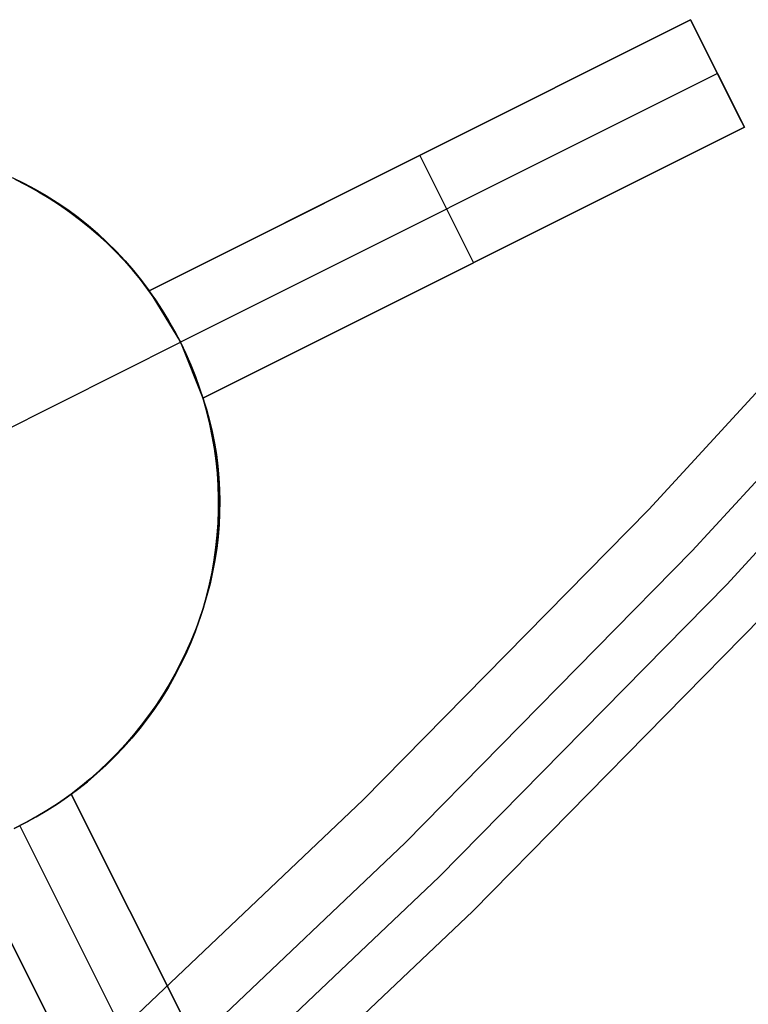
# Model space of a CAD drawing. Header units: millimetres. Extents: x 7986 to 9191, y -11326 to -10283.
# Tile 62 of 256: x 8654.44 to 8660.5, y -10737.55 to -10729.35. Entities that reach past the tile are written whole.
import ezdxf

# ---------------------------------------------------------------- set-up
doc = ezdxf.new("R2010")
doc.units = ezdxf.units.MM
doc.layers.add('BLANCO METALICO', color=7, linetype='Continuous', true_color=0xededed)
doc.layers.add('color', color=7, linetype='Continuous')

msp = doc.modelspace()

# ---------------------------------------------------------------- linework, layer by layer
at = {"layer": 'BLANCO METALICO'}
for p, q in [((8661.9665, -10730.9299, 139.1653), (8659.675, -10733.4281, 139.1653)), ((8661.9665, -10730.9299, 139.9653), (8659.675, -10733.4281, 139.9653)), ((8660.0376, -10733.7724, 143.5815), (8662.3407, -10731.2614, 143.5815)), ((8662.3407, -10731.2614, 141.9653), (8660.0376, -10733.7724, 141.9653)), ((8660.0376, -10733.7724, 142.7734), (8662.3407, -10731.2614, 142.7734)), ((8662.3407, -10731.2614, 140.4653), (8660.0376, -10733.7724, 140.4653)), ((8662.6401, -10731.5267, 143.5815), (8660.3277, -10734.0478, 143.5815)), ((8659.675, -10733.4281, 139.1653), (8657.2987, -10735.8458, 139.1653)), ((8659.675, -10733.4281, 139.9653), (8657.2987, -10735.8458, 139.9653)), ((8657.6492, -10736.2024, 143.5815), (8660.0376, -10733.7724, 143.5815)), ((8660.0376, -10733.7724, 141.9653), (8657.6492, -10736.2024, 141.9653)), ((8657.6492, -10736.2024, 142.7734), (8660.0376, -10733.7724, 142.7734)), ((8660.0376, -10733.7724, 140.4653), (8657.6492, -10736.2024, 140.4653)), ((8660.3277, -10734.0478, 143.5815), (8657.9296, -10736.4877, 143.5815)), ((8660.6178, -10734.3233, 143.5815), (8658.21, -10736.773, 143.5815)), ((8658.21, -10736.773, 141.9653), (8660.6178, -10734.3233, 141.9653)), ((8658.21, -10736.773, 140.4653), (8660.6178, -10734.3233, 140.4653)), ((8660.6178, -10734.3233, 142.7734), (8658.21, -10736.773, 142.7734)), ((8660.6178, -10734.3233, 141.2153), (8658.21, -10736.773, 141.2153)), ((8657.2987, -10735.8458, 139.1653), (8654.8404, -10738.18, 139.1653)), ((8657.2987, -10735.8458, 139.9653), (8654.8404, -10738.18, 139.9653)), ((8655.1784, -10738.5485, 143.5815), (8657.6492, -10736.2024, 143.5815)), ((8657.6492, -10736.2024, 141.9653), (8655.1784, -10738.5485, 141.9653)), ((8655.1784, -10738.5485, 142.7734), (8657.6492, -10736.2024, 142.7734)), ((8657.6492, -10736.2024, 140.4653), (8655.1784, -10738.5485, 140.4653)), ((8657.9296, -10736.4877, 143.5815), (8655.4487, -10738.8433, 143.5815)), ((8658.21, -10736.773, 143.5815), (8655.7191, -10739.1381, 143.5815)), ((8655.7191, -10739.1381, 141.9653), (8658.21, -10736.773, 141.9653)), ((8655.7191, -10739.1381, 140.4653), (8658.21, -10736.773, 140.4653)), ((8658.21, -10736.773, 142.7734), (8655.7191, -10739.1381, 142.7734)), ((8658.21, -10736.773, 141.2153), (8655.7191, -10739.1381, 141.2153))]:
    msp.add_line(p, q, dxfattribs=at)
at = {"layer": 'color', "color": 254, "true_color": 0xcad1ee}
for p, q in [((8660.0239, -10729.3473, -15.2406), (8655.5163, -10731.6063, -20.2826)), ((8655.5163, -10731.6063, -13.7425), (8660.0239, -10729.3473, -14.4902)), ((8660.0239, -10729.3473, -15.2406), (8655.5163, -10731.6063, -20.2826)), ((8655.5163, -10731.6063, -13.7425), (8660.0239, -10729.3473, -14.4902)), ((8660.4719, -10730.2413, -15.2406), (8660.0239, -10729.3473, -15.2406)), ((8660.0239, -10729.3473, -15.2406), (8660.0239, -10729.3473, -14.4902)), ((8660.0239, -10729.3473, -15.2406), (8660.0239, -10729.3473, -14.4902)), ((8660.0239, -10729.3473, -14.4902), (8660.4719, -10730.2413, -14.8863)), ((8660.4719, -10730.2413, -15.2406), (8660.0239, -10729.3473, -15.2406)), ((8660.4483, -10730.1942, -14.8654), (8660.0239, -10729.3473, -14.8654)), ((8660.0239, -10729.3473, -14.4902), (8660.4719, -10730.2413, -14.8863)), ((8660.2479, -10729.7943, -15.2406), (8655.7778, -10732.0345, -20.2406)), ((8660.2479, -10729.7943, -14.6881), (8660.2479, -10729.7943, -15.2406)), ((8655.5163, -10731.6063, -17.0125), (8658.4397, -10730.1412, -17.0125)), ((8655.9643, -10732.5003, -20.2826), (8660.4719, -10730.2413, -15.2406)), ((8660.4719, -10730.2413, -14.8863), (8655.9643, -10732.5003, -14.1459)), ((8655.9643, -10732.5003, -20.2826), (8660.4719, -10730.2413, -15.2406)), ((8660.4719, -10730.2413, -14.8863), (8655.9643, -10732.5003, -14.1459)), ((8660.4719, -10730.2413, -15.2406), (8660.4719, -10730.2413, -14.8863)), ((8660.4719, -10730.2413, -15.2406), (8660.4719, -10730.2413, -14.8863)), ((8658.2181, -10731.3708, -17.7616), (8657.7701, -10730.4768, -17.7616)), ((8657.7701, -10730.4768, -17.7616), (8657.7701, -10730.4768, -14.1038)), ((8654.3767, -10730.6619, -13.1136), (8654.4737, -10730.7086, -13.1569)), ((8654.3767, -10730.6619, -13.1136), (8654.4737, -10730.7086, -13.1569)), ((8654.4939, -10730.7243, -33.2406), (8654.4014, -10730.6777, -33.2406)), ((8654.4939, -10730.7243, -33.2406), (8654.4014, -10730.6777, -33.2406)), ((8654.4166, -10730.685, -22.7578), (8654.508, -10730.7318, -22.7578)), ((8654.4737, -10730.7086, -13.1569), (8654.5686, -10730.7588, -13.2007)), ((8654.4737, -10730.7086, -13.1569), (8654.5686, -10730.7588, -13.2007)), ((8654.5847, -10730.7742, -33.2406), (8654.4939, -10730.7243, -33.2406)), ((8654.5847, -10730.7742, -33.2406), (8654.4939, -10730.7243, -33.2406)), ((8654.508, -10730.7318, -22.7578), (8654.5977, -10730.7817, -22.7578)), ((8654.5686, -10730.7588, -13.2007), (8654.6615, -10730.8124, -13.2449)), ((8654.5686, -10730.7588, -13.2007), (8654.6615, -10730.8124, -13.2449)), ((8654.6737, -10730.8271, -33.2406), (8654.5847, -10730.7742, -33.2406)), ((8654.6737, -10730.8271, -33.2406), (8654.5847, -10730.7742, -33.2406)), ((8654.5977, -10730.7817, -22.7578), (8654.6857, -10730.8346, -22.7578)), ((8654.6615, -10730.8124, -13.2449), (8654.7522, -10730.8694, -13.2895)), ((8654.6615, -10730.8124, -13.2449), (8654.7522, -10730.8694, -13.2895)), ((8654.7608, -10730.8831, -33.2406), (8654.6737, -10730.8271, -33.2406)), ((8654.7608, -10730.8831, -33.2406), (8654.6737, -10730.8271, -33.2406)), ((8654.6857, -10730.8346, -22.7578), (8654.7718, -10730.8905, -22.7578)), ((8654.7522, -10730.8694, -13.2895), (8654.8405, -10730.9296, -13.3343)), ((8654.7522, -10730.8694, -13.2895), (8654.8405, -10730.9296, -13.3343)), ((8654.846, -10730.9421, -33.2406), (8654.7608, -10730.8831, -33.2406)), ((8654.846, -10730.9421, -33.2406), (8654.7608, -10730.8831, -33.2406)), ((8654.7718, -10730.8905, -22.7578), (8654.856, -10730.9493, -22.7578)), ((8654.8405, -10730.9296, -13.3343), (8654.9265, -10730.9931, -13.3794)), ((8654.8405, -10730.9296, -13.3343), (8654.9265, -10730.9931, -13.3794)), ((8654.929, -10731.0039, -33.2406), (8654.846, -10730.9421, -33.2406)), ((8654.929, -10731.0039, -33.2406), (8654.846, -10730.9421, -33.2406)), ((8654.856, -10730.9493, -22.7578), (8654.9381, -10731.011, -22.7578)), ((8654.9265, -10730.9931, -13.3794), (8655.01, -10731.0597, -13.4247)), ((8654.9265, -10730.9931, -13.3794), (8655.01, -10731.0597, -13.4247)), ((8655.0099, -10731.0686, -33.2406), (8654.929, -10731.0039, -33.2406)), ((8655.0099, -10731.0686, -33.2406), (8654.929, -10731.0039, -33.2406)), ((8654.9381, -10731.011, -22.7578), (8655.0181, -10731.0754, -22.7578)), ((8655.0885, -10731.136, -33.2406), (8655.0099, -10731.0686, -33.2406)), ((8655.0885, -10731.136, -33.2406), (8655.0099, -10731.0686, -33.2406)), ((8655.01, -10731.0597, -13.4247), (8655.0909, -10731.1293, -13.4701)), ((8655.01, -10731.0597, -13.4247), (8655.0909, -10731.1293, -13.4701)), ((8655.0181, -10731.0754, -22.7578), (8655.0958, -10731.1425, -22.7578)), ((8655.1647, -10731.2062, -33.2406), (8655.0885, -10731.136, -33.2406)), ((8655.1647, -10731.2062, -33.2406), (8655.0885, -10731.136, -33.2406)), ((8655.0909, -10731.1293, -13.4701), (8655.1691, -10731.2019, -13.5156)), ((8655.0909, -10731.1293, -13.4701), (8655.1691, -10731.2019, -13.5156)), ((8655.0958, -10731.1425, -22.7578), (8655.1711, -10731.2123, -22.7578)), ((8655.9643, -10732.5003, -17.2142), (8658.7074, -10731.1255, -17.2142)), ((8655.2385, -10731.2789, -33.2406), (8655.1647, -10731.2062, -33.2406)), ((8655.2385, -10731.2789, -33.2406), (8655.1647, -10731.2062, -33.2406)), ((8655.1691, -10731.2019, -13.5156), (8655.2445, -10731.2774, -13.5612)), ((8655.1691, -10731.2019, -13.5156), (8655.2445, -10731.2774, -13.5612)), ((8655.1711, -10731.2123, -22.7578), (8655.244, -10731.2846, -22.7578)), ((8655.3097, -10731.3541, -33.2406), (8655.2385, -10731.2789, -33.2406)), ((8655.3097, -10731.3541, -33.2406), (8655.2385, -10731.2789, -33.2406)), ((8655.244, -10731.2846, -22.7578), (8655.3144, -10731.3593, -22.7578)), ((8655.2445, -10731.2774, -13.5612), (8655.317, -10731.3557, -13.6067)), ((8655.2445, -10731.2774, -13.5612), (8655.317, -10731.3557, -13.6067)), ((8655.3782, -10731.4317, -33.2406), (8655.3097, -10731.3541, -33.2406)), ((8655.3782, -10731.4317, -33.2406), (8655.3097, -10731.3541, -33.2406)), ((8655.3144, -10731.3593, -22.7578), (8655.3822, -10731.4364, -22.7578)), ((8655.317, -10731.3557, -13.6067), (8655.3865, -10731.4366, -13.6521)), ((8655.317, -10731.3557, -13.6067), (8655.3865, -10731.4366, -13.6521)), ((8658.2181, -10731.3708, -14.5036), (8658.2181, -10731.3708, -17.7616)), ((8655.4441, -10731.5116, -33.2406), (8655.3782, -10731.4317, -33.2406)), ((8655.4441, -10731.5116, -33.2406), (8655.3782, -10731.4317, -33.2406)), ((8655.3822, -10731.4364, -22.7578), (8655.4474, -10731.5158, -22.7578)), ((8655.3865, -10731.4366, -13.6521), (8655.453, -10731.5202, -13.6974)), ((8655.3865, -10731.4366, -13.6521), (8655.453, -10731.5202, -13.6974)), ((8655.5071, -10731.5938, -33.2406), (8655.4441, -10731.5116, -33.2406)), ((8655.5071, -10731.5938, -33.2406), (8655.4441, -10731.5116, -33.2406)), ((8655.4474, -10731.5158, -22.7578), (8655.5097, -10731.5974, -22.7578)), ((8655.453, -10731.5202, -13.6974), (8655.5163, -10731.6063, -13.7425)), ((8655.453, -10731.5202, -13.6974), (8655.5163, -10731.6063, -13.7425)), ((8655.5673, -10731.6781, -33.2406), (8655.5071, -10731.5938, -33.2406)), ((8655.5673, -10731.6781, -33.2406), (8655.5071, -10731.5938, -33.2406)), ((8655.5097, -10731.5974, -22.7578), (8655.5693, -10731.681, -22.7578)), ((8655.5163, -10731.6063, -20.2826), (8655.7778, -10732.0345, -20.2406)), ((8655.5163, -10731.6063, -13.7425), (8655.5163, -10731.6063, -20.2826)), ((8655.5163, -10731.6063, -13.7425), (8655.5163, -10731.6063, -20.2826)), ((8655.5163, -10731.6063, -20.2826), (8655.7778, -10732.0345, -20.2406)), ((8655.6245, -10731.7644, -33.2406), (8655.5673, -10731.6781, -33.2406)), ((8655.6245, -10731.7644, -33.2406), (8655.5673, -10731.6781, -33.2406)), ((8655.5693, -10731.681, -22.7578), (8655.6259, -10731.7667, -22.7578)), ((8655.6787, -10731.8527, -33.2406), (8655.6245, -10731.7644, -33.2406)), ((8655.6787, -10731.8527, -33.2406), (8655.6245, -10731.7644, -33.2406)), ((8655.6259, -10731.7667, -22.7578), (8655.6796, -10731.8542, -22.7578)), ((8655.7298, -10731.9427, -33.2406), (8655.6787, -10731.8527, -33.2406)), ((8655.7298, -10731.9427, -33.2406), (8655.6787, -10731.8527, -33.2406)), ((8655.6796, -10731.8542, -22.7578), (8655.7303, -10731.9435, -22.7578)), ((8655.7778, -10732.0345, -33.2406), (8655.7298, -10731.9427, -33.2406)), ((8655.7778, -10732.0345, -33.2406), (8655.7298, -10731.9427, -33.2406)), ((8655.7303, -10731.9435, -22.7578), (8655.7778, -10732.0345, -22.7578)), ((8654.2133, -10732.8186, -33.2406), (8655.7778, -10732.0345, -33.2406)), ((8655.7778, -10732.0345, -20.2406), (8655.9643, -10732.5003, -20.2826)), ((8655.8226, -10732.1279, -33.2406), (8655.7778, -10732.0345, -33.2406)), ((8655.7778, -10732.0345, -20.2406), (8655.7778, -10732.0345, -33.2406)), ((8655.8226, -10732.1279, -33.2406), (8655.7778, -10732.0345, -33.2406)), ((8655.7778, -10732.0345, -20.2406), (8655.9643, -10732.5003, -20.2826)), ((8655.7778, -10732.0345, -23.3244), (8655.8226, -10732.1279, -23.3244)), ((8655.7778, -10732.0345, -20.2406), (8655.7778, -10732.0345, -33.2406)), ((8655.8642, -10732.2227, -33.2406), (8655.8226, -10732.1279, -33.2406)), ((8655.8642, -10732.2227, -33.2406), (8655.8226, -10732.1279, -33.2406)), ((8655.8226, -10732.1279, -23.3244), (8655.8642, -10732.2227, -23.3244)), ((8655.9024, -10732.319, -33.2406), (8655.8642, -10732.2227, -33.2406)), ((8655.9024, -10732.319, -33.2406), (8655.8642, -10732.2227, -33.2406)), ((8655.8642, -10732.2227, -23.3244), (8655.9024, -10732.319, -23.3244)), ((8655.9373, -10732.4165, -33.2406), (8655.9024, -10732.319, -33.2406)), ((8655.9373, -10732.4165, -33.2406), (8655.9024, -10732.319, -33.2406)), ((8655.9024, -10732.319, -23.3244), (8655.9373, -10732.4165, -23.3244)), ((8655.9688, -10732.5151, -33.2406), (8655.9373, -10732.4165, -33.2406)), ((8655.9688, -10732.5151, -33.2406), (8655.9373, -10732.4165, -33.2406)), ((8655.9373, -10732.4165, -23.3244), (8655.9688, -10732.5151, -23.3244)), ((8655.9643, -10732.5003, -20.2826), (8655.9643, -10732.5003, -14.1459)), ((8655.9643, -10732.5003, -14.1459), (8655.9935, -10732.5919, -14.182)), ((8655.9643, -10732.5003, -20.2826), (8655.9643, -10732.5003, -14.1459)), ((8655.9643, -10732.5003, -14.1459), (8655.9935, -10732.5919, -14.182)), ((8655.9969, -10732.6148, -33.2406), (8655.9688, -10732.5151, -33.2406)), ((8655.9969, -10732.6148, -33.2406), (8655.9688, -10732.5151, -33.2406)), ((8655.9688, -10732.5151, -23.3244), (8655.9969, -10732.6148, -23.3244)), ((8655.9935, -10732.5919, -14.182), (8656.0193, -10732.6847, -14.2174)), ((8655.9935, -10732.5919, -14.182), (8656.0193, -10732.6847, -14.2174)), ((8656.0216, -10732.7154, -33.2406), (8655.9969, -10732.6148, -33.2406)), ((8656.0216, -10732.7154, -33.2406), (8655.9969, -10732.6148, -33.2406)), ((8655.9969, -10732.6148, -23.3244), (8656.0216, -10732.7154, -23.3244)), ((8656.0193, -10732.6847, -14.2174), (8656.0418, -10732.7786, -14.2523)), ((8656.0193, -10732.6847, -14.2174), (8656.0418, -10732.7786, -14.2523)), ((8656.0427, -10732.8168, -33.2406), (8656.0216, -10732.7154, -33.2406)), ((8656.0427, -10732.8168, -33.2406), (8656.0216, -10732.7154, -33.2406)), ((8656.0216, -10732.7154, -23.3244), (8656.0427, -10732.8168, -23.3244)), ((8656.0418, -10732.7786, -14.2523), (8656.0609, -10732.8735, -14.2864)), ((8656.0418, -10732.7786, -14.2523), (8656.0609, -10732.8735, -14.2864)), ((8656.0604, -10732.9188, -33.2406), (8656.0427, -10732.8168, -33.2406)), ((8656.0604, -10732.9188, -33.2406), (8656.0427, -10732.8168, -33.2406)), ((8656.0427, -10732.8168, -23.3244), (8656.0604, -10732.9188, -23.3244)), ((8656.0609, -10732.8735, -14.2864), (8656.0766, -10732.9693, -14.3198)), ((8656.0609, -10732.8735, -14.2864), (8656.0766, -10732.9693, -14.3198)), ((8656.0745, -10733.0214, -33.2406), (8656.0604, -10732.9188, -33.2406)), ((8656.0745, -10733.0214, -33.2406), (8656.0604, -10732.9188, -33.2406)), ((8656.0604, -10732.9188, -23.3244), (8656.0745, -10733.0214, -23.3244)), ((8656.0766, -10732.9693, -14.3198), (8656.0889, -10733.0658, -14.3525)), ((8656.0766, -10732.9693, -14.3198), (8656.0889, -10733.0658, -14.3525)), ((8656.085, -10733.1245, -33.2406), (8656.0745, -10733.0214, -33.2406)), ((8656.085, -10733.1245, -33.2406), (8656.0745, -10733.0214, -33.2406)), ((8656.0745, -10733.0214, -23.3244), (8656.085, -10733.1245, -23.3244)), ((8656.092, -10733.2278, -33.2406), (8656.085, -10733.1245, -33.2406)), ((8656.092, -10733.2278, -33.2406), (8656.085, -10733.1245, -33.2406)), ((8656.085, -10733.1245, -23.3244), (8656.092, -10733.2278, -23.3244)), ((8656.0889, -10733.0658, -14.3525), (8656.0979, -10733.1629, -14.3844)), ((8656.0889, -10733.0658, -14.3525), (8656.0979, -10733.1629, -14.3844)), ((8656.0979, -10733.1629, -14.3844), (8656.1033, -10733.2606, -14.4154)), ((8656.0979, -10733.1629, -14.3844), (8656.1033, -10733.2606, -14.4154)), ((8656.0954, -10733.3313, -33.2406), (8656.092, -10733.2278, -33.2406)), ((8656.0954, -10733.3313, -33.2406), (8656.092, -10733.2278, -33.2406)), ((8656.092, -10733.2278, -23.3244), (8656.0954, -10733.3313, -23.3244)), ((8656.1033, -10733.2606, -14.4154), (8656.1054, -10733.3587, -14.4456)), ((8656.1033, -10733.2606, -14.4154), (8656.1054, -10733.3587, -14.4456)), ((8656.0953, -10733.4349, -33.2406), (8656.0954, -10733.3313, -33.2406)), ((8656.0953, -10733.4349, -33.2406), (8656.0954, -10733.3313, -33.2406)), ((8656.0954, -10733.3313, -23.3244), (8656.0953, -10733.4349, -23.3244)), ((8656.1054, -10733.3587, -14.4456), (8656.104, -10733.4571, -14.4748)), ((8656.1054, -10733.3587, -14.4456), (8656.104, -10733.4571, -14.4748)), ((8656.0915, -10733.5384, -33.2406), (8656.0953, -10733.4349, -33.2406)), ((8656.0915, -10733.5384, -33.2406), (8656.0953, -10733.4349, -33.2406)), ((8656.0953, -10733.4349, -23.3244), (8656.0915, -10733.5384, -23.3244)), ((8656.104, -10733.4571, -14.4748), (8656.0992, -10733.5556, -14.5032)), ((8656.104, -10733.4571, -14.4748), (8656.0992, -10733.5556, -14.5032)), ((8656.0842, -10733.6417, -33.2406), (8656.0915, -10733.5384, -33.2406)), ((8656.0842, -10733.6417, -33.2406), (8656.0915, -10733.5384, -33.2406)), ((8656.0915, -10733.5384, -23.3244), (8656.0842, -10733.6417, -23.3244)), ((8656.0992, -10733.5556, -14.5032), (8656.0909, -10733.6542, -14.5305)), ((8656.0992, -10733.5556, -14.5032), (8656.0909, -10733.6542, -14.5305)), ((8656.0734, -10733.7447, -33.2406), (8656.0842, -10733.6417, -33.2406)), ((8656.0734, -10733.7447, -33.2406), (8656.0842, -10733.6417, -33.2406)), ((8656.0842, -10733.6417, -23.3244), (8656.0734, -10733.7447, -23.3244)), ((8656.0909, -10733.6542, -14.5305), (8656.0792, -10733.7527, -14.5568)), ((8656.0909, -10733.6542, -14.5305), (8656.0792, -10733.7527, -14.5568)), ((8656.059, -10733.8472, -33.2406), (8656.0734, -10733.7447, -33.2406)), ((8656.059, -10733.8472, -33.2406), (8656.0734, -10733.7447, -33.2406)), ((8656.0734, -10733.7447, -23.3244), (8656.059, -10733.8472, -23.3244)), ((8656.0792, -10733.7527, -14.5568), (8656.0641, -10733.8511, -14.5821)), ((8656.0792, -10733.7527, -14.5568), (8656.0641, -10733.8511, -14.5821)), ((8656.041, -10733.9492, -33.2406), (8656.059, -10733.8472, -33.2406)), ((8656.041, -10733.9492, -33.2406), (8656.059, -10733.8472, -33.2406)), ((8656.059, -10733.8472, -23.3244), (8656.041, -10733.9492, -23.3244)), ((8656.0641, -10733.8511, -14.5821), (8656.0456, -10733.9491, -14.6063)), ((8656.0641, -10733.8511, -14.5821), (8656.0456, -10733.9491, -14.6063)), ((8656.0196, -10734.0505, -33.2406), (8656.041, -10733.9492, -33.2406)), ((8656.0196, -10734.0505, -33.2406), (8656.041, -10733.9492, -33.2406)), ((8656.041, -10733.9492, -23.3244), (8656.0196, -10734.0505, -23.3244)), ((8656.0456, -10733.9491, -14.6063), (8656.0238, -10734.0467, -14.6294)), ((8656.0456, -10733.9491, -14.6063), (8656.0238, -10734.0467, -14.6294)), ((8655.9947, -10734.151, -33.2406), (8656.0196, -10734.0505, -33.2406)), ((8655.9947, -10734.151, -33.2406), (8656.0196, -10734.0505, -33.2406)), ((8656.0196, -10734.0505, -23.3244), (8655.9947, -10734.151, -23.3244)), ((8656.0238, -10734.0467, -14.6294), (8655.9986, -10734.1438, -14.6514)), ((8656.0238, -10734.0467, -14.6294), (8655.9986, -10734.1438, -14.6514)), ((8655.9663, -10734.2506, -33.2406), (8655.9947, -10734.151, -33.2406)), ((8655.9663, -10734.2506, -33.2406), (8655.9947, -10734.151, -33.2406)), ((8655.9947, -10734.151, -23.3244), (8655.9663, -10734.2506, -23.3244)), ((8655.9986, -10734.1438, -14.6514), (8655.9701, -10734.2401, -14.6722)), ((8655.9986, -10734.1438, -14.6514), (8655.9701, -10734.2401, -14.6722)), ((8655.9345, -10734.3492, -33.2406), (8655.9663, -10734.2506, -33.2406)), ((8655.9345, -10734.3492, -33.2406), (8655.9663, -10734.2506, -33.2406)), ((8655.9663, -10734.2506, -23.3244), (8655.9345, -10734.3492, -23.3244)), ((8655.9701, -10734.2401, -14.6722), (8655.9383, -10734.3358, -14.6918)), ((8655.9701, -10734.2401, -14.6722), (8655.9383, -10734.3358, -14.6918)), ((8655.8993, -10734.4466, -33.2406), (8655.9345, -10734.3492, -33.2406)), ((8655.8993, -10734.4466, -33.2406), (8655.9345, -10734.3492, -33.2406)), ((8655.9345, -10734.3492, -23.3244), (8655.8993, -10734.4466, -23.3244)), ((8655.9383, -10734.3358, -14.6918), (8655.9033, -10734.4305, -14.7102)), ((8655.9383, -10734.3358, -14.6918), (8655.9033, -10734.4305, -14.7102)), ((8655.8607, -10734.5427, -33.2406), (8655.8993, -10734.4466, -33.2406)), ((8655.8607, -10734.5427, -33.2406), (8655.8993, -10734.4466, -33.2406)), ((8655.8993, -10734.4466, -23.3244), (8655.8607, -10734.5427, -23.3244)), ((8655.9033, -10734.4305, -14.7102), (8655.8651, -10734.5242, -14.7274)), ((8655.9033, -10734.4305, -14.7102), (8655.8651, -10734.5242, -14.7274)), ((8655.8651, -10734.5242, -14.7274), (8655.8238, -10734.6168, -14.7434)), ((8655.8651, -10734.5242, -14.7274), (8655.8238, -10734.6168, -14.7434)), ((8655.8189, -10734.6375, -33.2406), (8655.8607, -10734.5427, -33.2406)), ((8655.8189, -10734.6375, -33.2406), (8655.8607, -10734.5427, -33.2406)), ((8655.8607, -10734.5427, -23.3244), (8655.8189, -10734.6375, -23.3244)), ((8655.7738, -10734.7307, -33.2406), (8655.8189, -10734.6375, -33.2406)), ((8655.7738, -10734.7307, -33.2406), (8655.8189, -10734.6375, -33.2406)), ((8655.8189, -10734.6375, -23.3244), (8655.7738, -10734.7307, -23.3244)), ((8655.8238, -10734.6168, -14.7434), (8655.7793, -10734.7081, -14.7581)), ((8655.8238, -10734.6168, -14.7434), (8655.7793, -10734.7081, -14.7581)), ((8655.7256, -10734.8223, -33.2406), (8655.7738, -10734.7307, -33.2406)), ((8655.7256, -10734.8223, -33.2406), (8655.7738, -10734.7307, -33.2406)), ((8655.7738, -10734.7307, -23.3244), (8655.7256, -10734.8223, -23.3244)), ((8655.7793, -10734.7081, -14.7581), (8655.7318, -10734.7981, -14.7714)), ((8655.7793, -10734.7081, -14.7581), (8655.7318, -10734.7981, -14.7714)), ((8655.6742, -10734.9122, -33.2406), (8655.7256, -10734.8223, -33.2406)), ((8655.6742, -10734.9122, -33.2406), (8655.7256, -10734.8223, -33.2406)), ((8655.7256, -10734.8223, -23.3244), (8655.6742, -10734.9122, -23.3244)), ((8655.7318, -10734.7981, -14.7714), (8655.6814, -10734.8867, -14.7835)), ((8655.7318, -10734.7981, -14.7714), (8655.6814, -10734.8867, -14.7835)), ((8655.6197, -10735.0003, -33.2406), (8655.6742, -10734.9122, -33.2406)), ((8655.6197, -10735.0003, -33.2406), (8655.6742, -10734.9122, -33.2406)), ((8655.6742, -10734.9122, -23.3244), (8655.6197, -10735.0003, -23.3244)), ((8655.6814, -10734.8867, -14.7835), (8655.6279, -10734.9737, -14.7943)), ((8655.6814, -10734.8867, -14.7835), (8655.6279, -10734.9737, -14.7943)), ((8655.5622, -10735.0865, -33.2406), (8655.6197, -10735.0003, -33.2406)), ((8655.5622, -10735.0865, -33.2406), (8655.6197, -10735.0003, -33.2406)), ((8655.6197, -10735.0003, -23.3244), (8655.5622, -10735.0865, -23.3244)), ((8655.6279, -10734.9737, -14.7943), (8655.5717, -10735.059, -14.8037)), ((8655.6279, -10734.9737, -14.7943), (8655.5717, -10735.059, -14.8037)), ((8655.5018, -10735.1706, -33.2406), (8655.5622, -10735.0865, -33.2406)), ((8655.5018, -10735.1706, -33.2406), (8655.5622, -10735.0865, -33.2406)), ((8655.5622, -10735.0865, -23.3244), (8655.5018, -10735.1706, -23.3244)), ((8655.5717, -10735.059, -14.8037), (8655.5126, -10735.1425, -14.8118)), ((8655.5717, -10735.059, -14.8037), (8655.5126, -10735.1425, -14.8118)), ((8655.4385, -10735.2526, -33.2406), (8655.5018, -10735.1706, -33.2406)), ((8655.4385, -10735.2526, -33.2406), (8655.5018, -10735.1706, -33.2406)), ((8655.5018, -10735.1706, -23.3244), (8655.4385, -10735.2526, -23.3244)), ((8655.5126, -10735.1425, -14.8118), (8655.4508, -10735.2242, -14.8186)), ((8655.5126, -10735.1425, -14.8118), (8655.4508, -10735.2242, -14.8186)), ((8655.3724, -10735.3323, -33.2406), (8655.4385, -10735.2526, -33.2406)), ((8655.3724, -10735.3323, -33.2406), (8655.4385, -10735.2526, -33.2406)), ((8655.4385, -10735.2526, -23.3244), (8655.3724, -10735.3323, -23.3244)), ((8655.4508, -10735.2242, -14.8186), (8655.3864, -10735.304, -14.824)), ((8655.4508, -10735.2242, -14.8186), (8655.3864, -10735.304, -14.824)), ((8655.3036, -10735.4097, -33.2406), (8655.3724, -10735.3323, -33.2406)), ((8655.3036, -10735.4097, -33.2406), (8655.3724, -10735.3323, -33.2406)), ((8655.3724, -10735.3323, -23.3244), (8655.3036, -10735.4097, -23.3244)), ((8655.3864, -10735.304, -14.824), (8655.3194, -10735.3816, -14.828)), ((8655.3864, -10735.304, -14.824), (8655.3194, -10735.3816, -14.828)), ((8655.2322, -10735.4847, -33.2406), (8655.3036, -10735.4097, -33.2406)), ((8655.2322, -10735.4847, -33.2406), (8655.3036, -10735.4097, -33.2406)), ((8655.3036, -10735.4097, -23.3244), (8655.2322, -10735.4847, -23.3244)), ((8655.3194, -10735.3816, -14.828), (8655.2499, -10735.4571, -14.8306)), ((8655.3194, -10735.3816, -14.828), (8655.2499, -10735.4571, -14.8306)), ((8655.1583, -10735.5572, -33.2406), (8655.2322, -10735.4847, -33.2406)), ((8655.1583, -10735.5572, -33.2406), (8655.2322, -10735.4847, -33.2406)), ((8655.2322, -10735.4847, -23.3244), (8655.1583, -10735.5572, -23.3244)), ((8655.2499, -10735.4571, -14.8306), (8655.178, -10735.5304, -14.8319)), ((8655.2499, -10735.4571, -14.8306), (8655.178, -10735.5304, -14.8319)), ((8655.0818, -10735.6271, -33.2406), (8655.1583, -10735.5572, -33.2406)), ((8655.0818, -10735.6271, -33.2406), (8655.1583, -10735.5572, -33.2406)), ((8655.1583, -10735.5572, -23.3244), (8655.0818, -10735.6271, -23.3244)), ((8655.178, -10735.5304, -14.8319), (8655.1038, -10735.6013, -14.8318)), ((8655.178, -10735.5304, -14.8319), (8655.1038, -10735.6013, -14.8318)), ((8655.0273, -10735.6698, -14.8303), (8654.9488, -10735.7357, -14.8274)), ((8655.0273, -10735.6698, -14.8303), (8654.9488, -10735.7357, -14.8274)), ((8655.003, -10735.6943, -33.2406), (8655.0818, -10735.6271, -33.2406)), ((8655.003, -10735.6943, -33.2406), (8655.0818, -10735.6271, -33.2406)), ((8655.0818, -10735.6271, -23.3244), (8655.003, -10735.6943, -23.3244)), ((8655.1038, -10735.6013, -14.8318), (8655.0273, -10735.6698, -14.8303)), ((8655.1038, -10735.6013, -14.8318), (8655.0273, -10735.6698, -14.8303)), ((8654.8387, -10735.8204, -33.2406), (8654.922, -10735.7588, -33.2406)), ((8654.8387, -10735.8204, -33.2406), (8654.922, -10735.7588, -33.2406)), ((8654.922, -10735.7588, -23.3244), (8654.8387, -10735.8204, -23.3244)), ((8654.9488, -10735.7357, -14.8274), (8654.8681, -10735.7991, -14.8232)), ((8654.9488, -10735.7357, -14.8274), (8654.8681, -10735.7991, -14.8232)), ((8654.922, -10735.7588, -33.2406), (8655.003, -10735.6943, -33.2406)), ((8654.922, -10735.7588, -33.2406), (8655.003, -10735.6943, -33.2406)), ((8655.003, -10735.6943, -23.3244), (8654.922, -10735.7588, -23.3244)), ((8654.8102, -10735.8406, -22.2715), (8654.7511, -10735.8807, -22.2621)), ((8654.8102, -10735.8406, -22.2715), (8654.7511, -10735.8807, -22.2621)), ((8654.7534, -10735.8791, -33.2406), (8654.8387, -10735.8204, -33.2406)), ((8654.7534, -10735.8791, -33.2406), (8654.8387, -10735.8204, -33.2406)), ((8654.8387, -10735.8204, -23.3244), (8654.7534, -10735.8791, -23.3244)), ((8654.8681, -10735.7991, -22.2826), (8654.8102, -10735.8406, -22.2715)), ((8654.8681, -10735.7991, -22.2826), (8654.8102, -10735.8406, -22.2715)), ((8657.2404, -10740.5327, -16.9878), (8654.8681, -10735.7991, -22.2826)), ((8654.8681, -10735.7991, -14.8232), (8654.8681, -10735.7991, -22.2826)), ((8654.8681, -10735.7991, -14.8232), (8657.2404, -10740.5327, -16.9878)), ((8657.2404, -10740.5327, -16.9878), (8654.8681, -10735.7991, -22.2826)), ((8656.5392, -10739.1335, -18.5529), (8654.8681, -10735.7991, -18.5529)), ((8654.8681, -10735.7991, -14.8232), (8654.8681, -10735.7991, -22.2826)), ((8654.8681, -10735.7991, -14.8232), (8657.2404, -10740.5327, -16.9878)), ((8654.6908, -10735.9196, -22.2543), (8654.6295, -10735.957, -22.2483)), ((8654.6908, -10735.9196, -22.2543), (8654.6295, -10735.957, -22.2483)), ((8654.6661, -10735.9348, -33.2406), (8654.7534, -10735.8791, -33.2406)), ((8654.6661, -10735.9348, -33.2406), (8654.7534, -10735.8791, -33.2406)), ((8654.7534, -10735.8791, -23.3244), (8654.6661, -10735.9348, -23.3244)), ((8654.7511, -10735.8807, -22.2621), (8654.6908, -10735.9196, -22.2543)), ((8654.7511, -10735.8807, -22.2621), (8654.6908, -10735.9196, -22.2543)), ((8654.486, -10736.0371, -33.2406), (8654.577, -10735.9875, -33.2406)), ((8654.486, -10736.0371, -33.2406), (8654.577, -10735.9875, -33.2406)), ((8654.577, -10735.9875, -23.3244), (8654.486, -10736.0371, -23.3244)), ((8654.5672, -10735.993, -22.244), (8654.504, -10736.0276, -22.2415)), ((8654.5672, -10735.993, -22.244), (8654.504, -10736.0276, -22.2415)), ((8654.6295, -10735.957, -22.2483), (8654.5672, -10735.993, -22.244)), ((8654.6295, -10735.957, -22.2483), (8654.5672, -10735.993, -22.244)), ((8654.577, -10735.9875, -33.2406), (8654.6661, -10735.9348, -33.2406)), ((8654.577, -10735.9875, -33.2406), (8654.6661, -10735.9348, -33.2406)), ((8654.6661, -10735.9348, -23.3244), (8654.577, -10735.9875, -23.3244)), ((8654.3934, -10736.0835, -33.2406), (8654.486, -10736.0371, -33.2406)), ((8654.3934, -10736.0835, -33.2406), (8654.486, -10736.0371, -33.2406)), ((8654.486, -10736.0371, -23.3244), (8654.3934, -10736.0835, -23.3244)), ((8654.504, -10736.0276, -22.2415), (8654.4399, -10736.0607, -22.2406)), ((8654.504, -10736.0276, -22.2415), (8654.4399, -10736.0607, -22.2406)), ((8656.812, -10740.7937, -16.9464), (8654.4399, -10736.0607, -22.2406)), ((8653.9741, -10736.2472, -22.2826), (8656.3832, -10741.054, -16.9058)), ((8656.3832, -10741.054, -16.9058), (8653.9741, -10736.2472, -14.7015)), ((8653.9741, -10736.2472, -22.2826), (8656.3832, -10741.054, -16.9058)), ((8653.9741, -10736.2472, -18.492), (8655.6725, -10739.6359, -18.492)), ((8656.3832, -10741.054, -16.9058), (8653.9741, -10736.2472, -14.7015))]:
    msp.add_line(p, q, dxfattribs=at)

doc.saveas('drawing.dxf')
